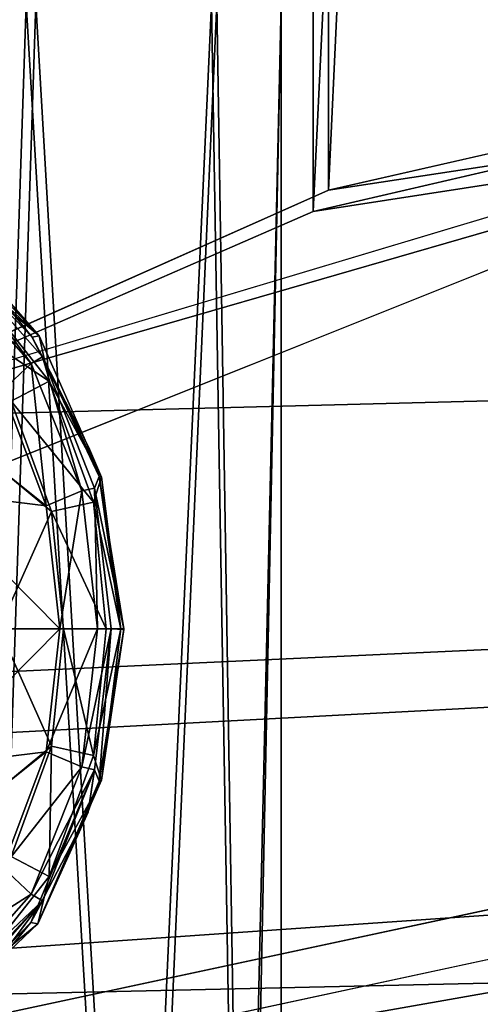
# Model space of a CAD drawing. Header units: metres. Extents: x 0 to 804, y -808 to 0.
# Tile 18 of 123: x 151 to 169, y -666 to -627. Entities that reach past the tile are written whole.
import ezdxf

# ---------------------------------------------------------------- set-up
doc = ezdxf.new("R2010")
doc.units = ezdxf.units.M

msp = doc.modelspace()

# ---------------------------------------------------------------- linework, layer by layer
at = {"layer": 'None'}
for points in [[(68.206169, -622.391846, 664.009766), (125.118866, -641.141968, 664.00946), (153.885971, -606.785217, 664.00946)], [(125.118866, -641.141968, 662.00946), (153.885971, -606.785217, 662.00946), (125.118866, -641.141968, 664.00946)], [(153.885971, -606.785217, 662.00946), (153.885971, -606.785217, 664.00946), (125.118866, -641.141968, 664.00946)], [(153.885971, -606.785217, 662.00946), (125.118866, -641.141968, 662.00946), (150.545959, -610.616943, 628.134583)]]:
    msp.add_3dface(points, dxfattribs=at)
at = {"layer": 'None012311'}
for points in [[(84.22982, -682.522278, 108.109589), (355.943726, -624.124634, 109.128922), (78.546486, -118.575203, 117.953323)], [(76.834984, -120.582596, 114.917824), (354.430603, -622.559387, 106.155792), (82.481255, -680.857727, 105.138191)], [(354.430603, -622.559387, 106.155792), (344.84613, -634.641602, 105.944893), (82.481255, -680.857727, 105.138191)], [(346.66452, -635.821777, 108.924751), (355.943726, -624.124634, 109.128922), (84.22982, -682.522278, 108.109589)], [(82.481255, -680.857727, 105.138191), (344.84613, -634.641602, 105.944893), (339.444672, -645.370789, 105.757614)], [(341.434326, -646.210693, 108.743408), (346.66452, -635.821777, 108.924751), (84.22982, -682.522278, 108.109589)], [(82.481255, -680.857727, 105.138191), (339.444672, -645.370789, 105.757614), (335.843445, -657.893982, 105.539024)], [(84.22982, -682.522278, 108.109589), (337.947601, -658.335693, 108.531769), (341.434326, -646.210693, 108.743408)], [(123.969986, -721.144897, 104.434975), (82.481255, -680.857727, 105.138191), (335.843445, -657.893982, 105.539024)], [(123.969986, -721.144897, 104.434975), (335.843445, -657.893982, 105.539024), (334.719879, -670.138, 105.325302)], [(122.238647, -719.43042, 107.465355), (337.947601, -658.335693, 108.531769), (84.22982, -682.522278, 108.109589)], [(337.947601, -658.335693, 108.531769), (122.238647, -719.43042, 107.465355), (336.859772, -670.190369, 108.324844)]]:
    msp.add_3dface(points, dxfattribs=at)
at = {"layer": 'None012312'}
for points in [[(152.120087, -189.059952, 2166.484375), (141.615219, -184.790222, 2163.638184), (143.372208, -642.614685, 2164.176758)], [(163.058655, -193.028183, 2165.643066), (142.532806, -642.578247, 2160.918945), (142.55423, -185.951401, 2160.925781)], [(162.59082, -192.029877, 2168.464111), (152.120087, -189.059952, 2166.484375), (143.372208, -642.614685, 2164.176758)], [(162.59082, -192.029877, 2168.464111), (143.372208, -642.614685, 2164.176758), (162.383331, -634.318787, 2168.432861)], [(183.243256, -194.333832, 2170), (162.59082, -192.029877, 2168.464111), (162.383331, -634.318787, 2168.432861)], [(162.996735, -633.470398, 2165.633789), (142.532806, -642.578247, 2160.918945), (163.058655, -193.028183, 2165.643066)], [(183.243256, -195.279739, 2167.144043), (162.996735, -633.470398, 2165.633789), (163.058655, -193.028183, 2165.643066)], [(183.243256, -194.333832, 2170), (162.383331, -634.318787, 2168.432861), (172.663162, -631.933899, 2169.598633)], [(172.976517, -631.183716, 2166.757324), (162.996735, -633.470398, 2165.633789), (183.243256, -195.279739, 2167.144043)], [(661.499878, -642.578247, 2160.918945), (104.085083, -673.795959, 2141.555664), (620.789429, -630.385498, 2167.144043)], [(104.085083, -673.795959, 2141.555664), (122.620811, -656.609924, 2152.86377), (620.789429, -630.385498, 2167.144043)], [(620.789429, -630.385498, 2167.144043), (122.620811, -656.609924, 2152.86377), (142.532806, -642.578247, 2160.918945)], [(620.789429, -630.385498, 2167.144043), (142.532806, -642.578247, 2160.918945), (183.243256, -630.385498, 2167.144043)], [(142.532806, -642.578247, 2160.918945), (162.996735, -633.470398, 2165.633789), (183.243256, -630.385498, 2167.144043)], [(183.243256, -630.385498, 2167.144043), (162.996735, -633.470398, 2165.633789), (172.976517, -631.183716, 2166.757324)], [(677.485962, -653.800476, 2157.919189), (620.789429, -631.100647, 2170), (111.601715, -666.464539, 2150.061035)], [(111.601715, -666.464539, 2150.061035), (620.789429, -631.100647, 2170), (126.5467, -653.800476, 2157.919189)], [(620.789429, -631.100647, 2170), (183.243256, -631.100647, 2170), (126.5467, -653.800476, 2157.919189)], [(126.5467, -653.800476, 2157.919189), (183.243256, -631.100647, 2170), (143.372208, -642.614685, 2164.176758)], [(183.243256, -631.100647, 2170), (162.383331, -634.318787, 2168.432861), (143.372208, -642.614685, 2164.176758)], [(183.243256, -631.100647, 2170), (172.663162, -631.933899, 2169.598633), (162.383331, -634.318787, 2168.432861)], [(104.085083, -673.795959, 2141.555664), (661.499878, -642.578247, 2160.918945), (681.411865, -656.609924, 2152.86377)], [(692.430969, -666.464539, 2150.061035), (677.485962, -653.800476, 2157.919189), (111.601715, -666.464539, 2150.061035)], [(699.947571, -673.795959, 2141.555664), (104.085083, -673.795959, 2141.555664), (681.411865, -656.609924, 2152.86377)]]:
    msp.add_3dface(points, dxfattribs=at)
at = {"layer": 'None012314'}
for points in [[(148.872238, -636.391663, 2024.307129), (151.432205, -639.293213, 2024.28479), (147.173935, -635.334778, 2002.321167)], [(147.173935, -635.334778, 2002.321167), (151.432205, -639.293213, 2024.28479), (149.176804, -636.925293, 2002.303589)], [(147.465652, -636.271545, 1977.489136), (147.757721, -635.825562, 1980.315186), (151.109497, -640.394592, 1977.457275)], [(147.757721, -635.825562, 1980.315186), (151.571396, -640.132751, 1980.28186), (151.109497, -640.394592, 1977.457275)], [(147.757721, -635.825562, 1980.315186), (149.198532, -636.946899, 2002.303467), (151.153748, -639.348083, 2002.286377)], [(147.757721, -635.825562, 1980.315186), (151.153748, -639.348083, 2002.286377), (151.571396, -640.132751, 1980.28186)], [(151.109497, -640.394592, 1977.457275), (149.980103, -641.462769, 1975.00415), (147.465652, -636.271545, 1977.489136)], [(148.429718, -636.7901, 2027.372559), (151.432205, -639.293213, 2024.28479), (148.872238, -636.391663, 2024.307129)], [(148.429718, -636.7901, 2027.372559), (147.34819, -638.130615, 2029.977539), (151.838318, -641.098816, 2027.342896)], [(151.838318, -641.098816, 2027.342896), (151.432205, -639.293213, 2024.28479), (148.429718, -636.7901, 2027.372559)], [(151.432205, -639.293213, 2024.28479), (149.198532, -636.946899, 2002.303467), (149.176804, -636.925293, 2002.303589)], [(149.198532, -636.946899, 2002.303467), (151.432205, -639.293213, 2024.28479), (151.153748, -639.348083, 2002.286377)], [(147.34819, -638.130615, 2029.977539), (150.319199, -641.89856, 2029.951538), (151.838318, -641.098816, 2027.342896)], [(151.432205, -639.293213, 2024.28479), (153.918716, -644.94281, 2024.263062), (151.153748, -639.348083, 2002.286377)], [(153.918716, -644.94281, 2024.263062), (151.432205, -639.293213, 2024.28479), (151.838318, -641.098816, 2027.342896)], [(151.153748, -639.348083, 2002.286377), (153.918716, -644.94281, 2024.263062), (153.397522, -643.703186, 2002.266846)], [(151.153748, -639.348083, 2002.286377), (153.397522, -643.703186, 2002.266846), (151.571396, -640.132751, 1980.28186)], [(144.576874, -640.400208, 1429.613525), (149.980103, -641.462769, 1975.00415), (151.713379, -646.091431, 1974.989014)], [(144.576874, -640.400208, 1429.613525), (151.713379, -646.091431, 1974.989014), (146.804428, -645.487732, 1429.593994)], [(151.713379, -646.091431, 1974.989014), (149.980103, -641.462769, 1975.00415), (151.109497, -640.394592, 1977.457275)], [(151.109497, -640.394592, 1977.457275), (151.571396, -640.132751, 1980.28186), (153.142456, -645.489136, 1977.439575)], [(153.142456, -645.489136, 1977.439575), (151.713379, -646.091431, 1974.989014), (151.109497, -640.394592, 1977.457275)], [(151.571396, -640.132751, 1980.28186), (153.645294, -645.376709, 1980.263794), (153.142456, -645.489136, 1977.439575)], [(151.571396, -640.132751, 1980.28186), (153.397522, -643.703186, 2002.266846), (153.408569, -643.73175, 2002.266724)], [(153.408569, -643.73175, 2002.266724), (153.827805, -644.913147, 2002.263062), (151.571396, -640.132751, 1980.28186)], [(153.827805, -644.913147, 2002.263062), (153.645294, -645.376709, 1980.263794), (151.571396, -640.132751, 1980.28186)], [(151.838318, -641.098816, 2027.342896), (150.319199, -641.89856, 2029.951538), (153.602814, -645.943665, 2027.327393)], [(153.602814, -645.943665, 2027.327393), (153.918716, -644.94281, 2024.263062), (151.838318, -641.098816, 2027.342896)], [(150.319199, -641.89856, 2029.951538), (148.026886, -643.095459, 2031.705811), (151.92067, -646.311584, 2029.937622)], [(150.319199, -641.89856, 2029.951538), (151.92067, -646.311584, 2029.937622), (153.602814, -645.943665, 2027.327393)], [(148.026886, -643.095459, 2031.705811), (149.821869, -651.007385, 2031.690186), (151.92067, -646.311584, 2029.937622)], [(153.918716, -644.94281, 2024.263062), (153.408569, -643.73175, 2002.266724), (153.397522, -643.703186, 2002.266846)], [(153.408569, -643.73175, 2002.266724), (153.918716, -644.94281, 2024.263062), (153.827805, -644.913147, 2002.263062)], [(154.695724, -651.009094, 2024.256348), (153.918716, -644.94281, 2024.263062), (153.602814, -645.943665, 2027.327393)], [(153.827805, -644.913147, 2002.263062), (154.814514, -651.007385, 2002.254395), (153.645294, -645.376709, 1980.263794)], [(153.918716, -644.94281, 2024.263062), (154.695724, -651.009094, 2024.256348), (153.827805, -644.913147, 2002.263062)], [(153.827805, -644.913147, 2002.263062), (154.695724, -651.009094, 2024.256348), (154.814514, -651.007385, 2002.254395)], [(151.713379, -646.091431, 1974.989014), (152.265747, -651.007935, 1974.984131), (146.804428, -645.487732, 1429.593994)], [(146.804428, -645.487732, 1429.593994), (152.265747, -651.007935, 1974.984131), (147.506149, -651.008179, 1429.587891)], [(152.265747, -651.007935, 1974.984131), (151.713379, -646.091431, 1974.989014), (153.142456, -645.489136, 1977.439575)], [(153.77037, -651.007996, 1977.434082), (152.265747, -651.007935, 1974.984131), (153.142456, -645.489136, 1977.439575)], [(153.142456, -645.489136, 1977.439575), (153.645294, -645.376709, 1980.263794), (153.77037, -651.007996, 1977.434082)], [(153.645294, -645.376709, 1980.263794), (154.311752, -651.007996, 1980.258057), (153.77037, -651.007996, 1977.434082)], [(154.814514, -651.007385, 2002.254395), (154.311752, -651.007996, 1980.258057), (153.645294, -645.376709, 1980.263794)], [(153.602814, -645.943665, 2027.327393), (151.92067, -646.311584, 2029.937622), (154.113495, -651.007385, 2027.322998)], [(154.113495, -651.007385, 2027.322998), (154.695724, -651.009094, 2024.256348), (153.602814, -645.943665, 2027.327393)], [(151.92067, -646.311584, 2029.937622), (149.821869, -651.007385, 2031.690186), (152.402023, -651.007385, 2029.93335)], [(151.92067, -646.311584, 2029.937622), (152.402023, -651.007385, 2029.93335), (154.113495, -651.007385, 2027.322998)], [(152.265747, -651.007935, 1974.984131), (146.804001, -656.528687, 1429.593994), (147.506149, -651.008179, 1429.587891)], [(152.265747, -651.007935, 1974.984131), (151.713135, -655.9245, 1974.989014), (146.804001, -656.528687, 1429.593994)], [(149.821869, -651.007385, 2031.690186), (148.026855, -658.919373, 2031.705811), (151.92067, -655.703186, 2029.937622)], [(149.821869, -651.007385, 2031.690186), (151.92067, -655.703186, 2029.937622), (152.402023, -651.007385, 2029.93335)], [(151.713135, -655.9245, 1974.989014), (152.265747, -651.007935, 1974.984131), (153.77037, -651.007996, 1977.434082)], [(153.142166, -656.526794, 1977.439575), (151.713135, -655.9245, 1974.989014), (153.77037, -651.007996, 1977.434082)], [(152.402023, -651.007385, 2029.93335), (151.92067, -655.703186, 2029.937622), (153.602859, -656.071106, 2027.327393)], [(154.113495, -651.007385, 2027.322998), (152.402023, -651.007385, 2029.93335), (153.602859, -656.071106, 2027.327393)], [(153.77037, -651.007996, 1977.434082), (154.311752, -651.007996, 1980.258057), (153.142166, -656.526794, 1977.439575)], [(154.311752, -651.007996, 1980.258057), (153.645004, -656.639282, 1980.263794), (153.142166, -656.526794, 1977.439575)], [(154.695724, -651.009094, 2024.256348), (154.113495, -651.007385, 2027.322998), (153.602859, -656.071106, 2027.327393)], [(153.921692, -657.060852, 2024.263062), (154.695724, -651.009094, 2024.256348), (153.602859, -656.071106, 2027.327393)], [(154.311752, -651.007996, 1980.258057), (153.831085, -657.091553, 2002.263062), (153.645004, -656.639282, 1980.263794)], [(154.814499, -651.03595, 2002.254395), (153.831085, -657.091553, 2002.263062), (154.311752, -651.007996, 1980.258057)], [(153.921692, -657.060852, 2024.263062), (153.831085, -657.091553, 2002.263062), (154.814499, -651.03595, 2002.254395)], [(154.695724, -651.009094, 2024.256348), (153.921692, -657.060852, 2024.263062), (154.814514, -651.007385, 2002.254395)], [(154.814514, -651.007385, 2002.254395), (153.921692, -657.060852, 2024.263062), (154.814499, -651.03595, 2002.254395)], [(154.814514, -651.007385, 2002.254395), (154.814499, -651.03595, 2002.254395), (154.311752, -651.007996, 1980.258057)], [(148.026855, -658.919373, 2031.705811), (150.319199, -660.116211, 2029.951538), (151.92067, -655.703186, 2029.937622)], [(151.92067, -655.703186, 2029.937622), (150.319199, -660.116211, 2029.951538), (151.838348, -660.915955, 2027.342896)], [(153.602859, -656.071106, 2027.327393), (151.92067, -655.703186, 2029.937622), (151.838348, -660.915955, 2027.342896)], [(151.713135, -655.9245, 1974.989014), (144.575958, -661.615906, 1429.613525), (146.804001, -656.528687, 1429.593994)], [(151.713135, -655.9245, 1974.989014), (149.979568, -660.55304, 1975.00415), (144.575958, -661.615906, 1429.613525)], [(149.979568, -660.55304, 1975.00415), (151.713135, -655.9245, 1974.989014), (153.142166, -656.526794, 1977.439575)], [(153.921692, -657.060852, 2024.263062), (153.602859, -656.071106, 2027.327393), (151.838348, -660.915955, 2027.342896)], [(151.108902, -661.621277, 1977.457275), (149.979568, -660.55304, 1975.00415), (153.142166, -656.526794, 1977.439575)], [(153.386429, -658.34021, 2002.266968), (151.101181, -662.74469, 2002.286865), (153.645004, -656.639282, 1980.263794)], [(151.101181, -662.74469, 2002.286865), (151.570786, -661.883118, 1980.28186), (153.645004, -656.639282, 1980.263794)], [(153.142166, -656.526794, 1977.439575), (153.645004, -656.639282, 1980.263794), (151.108902, -661.621277, 1977.457275)], [(153.645004, -656.639282, 1980.263794), (151.570786, -661.883118, 1980.28186), (151.108902, -661.621277, 1977.457275)], [(153.645004, -656.639282, 1980.263794), (153.397522, -658.311646, 2002.266846), (153.386429, -658.34021, 2002.266968)], [(153.831085, -657.091553, 2002.263062), (153.397522, -658.311646, 2002.266846), (153.645004, -656.639282, 1980.263794)], [(151.377258, -662.803528, 2024.285278), (153.921692, -657.060852, 2024.263062), (151.838348, -660.915955, 2027.342896)], [(153.921692, -657.060852, 2024.263062), (151.377258, -662.803528, 2024.285278), (153.831085, -657.091553, 2002.263062)], [(151.377258, -662.803528, 2024.285278), (153.397522, -658.311646, 2002.266846), (153.831085, -657.091553, 2002.263062)], [(151.101181, -662.74469, 2002.286865), (153.386429, -658.34021, 2002.266968), (151.377258, -662.803528, 2024.285278)], [(151.377258, -662.803528, 2024.285278), (153.386429, -658.34021, 2002.266968), (153.397522, -658.311646, 2002.266846)], [(151.838348, -660.915955, 2027.342896), (150.319199, -660.116211, 2029.951538), (148.429688, -665.224731, 2027.372559)], [(146.840347, -664.345947, 1975.031494), (149.979568, -660.55304, 1975.00415), (151.108902, -661.621277, 1977.457275)], [(151.377258, -662.803528, 2024.285278), (151.838348, -660.915955, 2027.342896), (148.429688, -665.224731, 2027.372559)], [(147.464676, -665.744019, 1977.489136), (146.840347, -664.345947, 1975.031494), (151.108902, -661.621277, 1977.457275)], [(151.108902, -661.621277, 1977.457275), (151.570786, -661.883118, 1980.28186), (147.464676, -665.744019, 1977.489136)], [(151.570786, -661.883118, 1980.28186), (149.155045, -665.111023, 2002.303833), (146.98056, -666.795044, 2002.322754)], [(151.570786, -661.883118, 1980.28186), (146.98056, -666.795044, 2002.322754), (147.756638, -666.190063, 1980.315186)], [(151.570786, -661.883118, 1980.28186), (147.756638, -666.190063, 1980.315186), (147.464676, -665.744019, 1977.489136)], [(149.176804, -665.089539, 2002.303589), (149.155045, -665.111023, 2002.303833), (151.570786, -661.883118, 1980.28186)], [(151.101181, -662.74469, 2002.286865), (149.176804, -665.089539, 2002.303589), (151.570786, -661.883118, 1980.28186)], [(149.176804, -665.089539, 2002.303589), (151.101181, -662.74469, 2002.286865), (147.173264, -666.80365, 2024.322021)], [(147.173264, -666.80365, 2024.322021), (151.101181, -662.74469, 2002.286865), (151.377258, -662.803528, 2024.285278)], [(147.173264, -666.80365, 2024.322021), (151.377258, -662.803528, 2024.285278), (148.429688, -665.224731, 2027.372559)]]:
    msp.add_3dface(points, dxfattribs=at)
at = {"layer": 'None012327'}
for points in [[(140.885635, -626.007385, 1822.369263), (150.914795, -626.007385, 1824.937378), (148.55574, -696.509949, 1823.806519)], [(141.330261, -626.007385, 1862.366699), (148.966507, -696.509949, 1860.759277), (151.299866, -626.007385, 1859.576294)], [(150.914795, -626.007385, 1824.937378), (155.09198, -696.509949, 1828.06958), (148.55574, -696.509949, 1823.806519)], [(148.966507, -696.509949, 1860.759277), (155.406372, -696.509949, 1856.351929), (151.299866, -626.007385, 1859.576294)], [(150.914795, -626.007385, 1824.937378), (158.316223, -626.007385, 1832.176025), (155.09198, -696.509949, 1828.06958)], [(151.299866, -626.007385, 1859.576294), (155.406372, -696.509949, 1856.351929), (158.538544, -626.007385, 1852.174805)], [(158.316223, -626.007385, 1832.176025), (159.499283, -696.509949, 1834.509399), (155.09198, -696.509949, 1828.06958)], [(155.406372, -696.509949, 1856.351929), (159.669418, -696.509949, 1849.815796), (158.538544, -626.007385, 1852.174805)], [(158.316223, -626.007385, 1832.176025), (161.10672, -626.007385, 1842.14563), (159.499283, -696.509949, 1834.509399)], [(158.538544, -626.007385, 1852.174805), (159.669418, -696.509949, 1849.815796), (161.10672, -626.007385, 1842.14563)], [(161.10672, -626.007385, 1842.14563), (161.10672, -696.509949, 1842.14563), (159.499283, -696.509949, 1834.509399)], [(159.669418, -696.509949, 1849.815796), (161.10672, -696.509949, 1842.14563), (161.10672, -626.007385, 1842.14563)]]:
    msp.add_3dface(points, dxfattribs=at)

doc.saveas('drawing.dxf')
